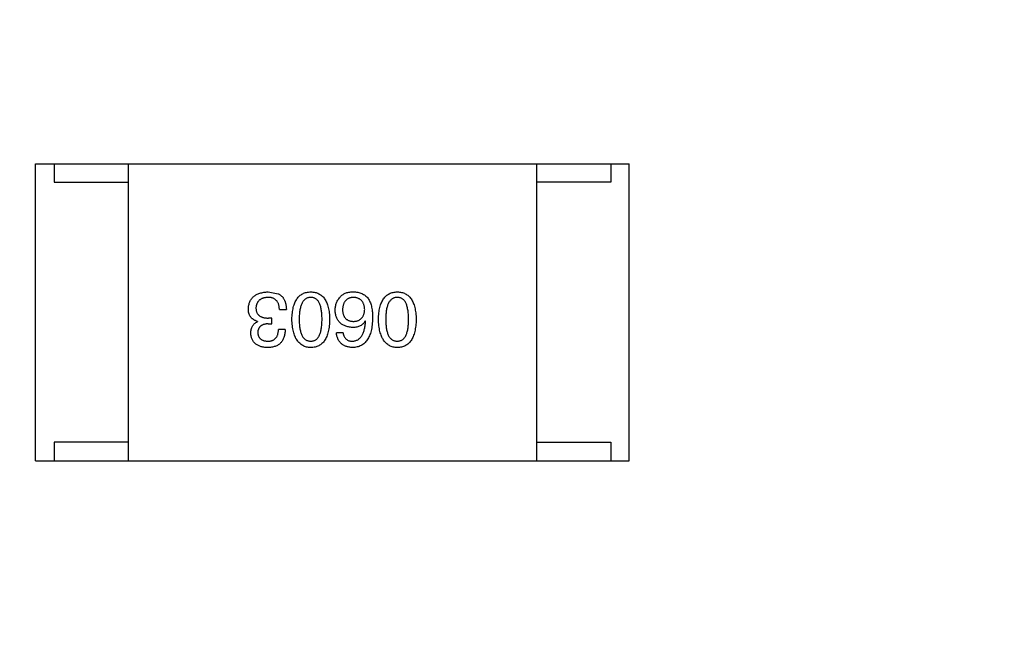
# Model space of a CAD drawing. Header units: millimetres. Extents: x 718 to 1157, y -195 to -52.
# Tile 55 of 156: x 1079.99 to 1082.64, y -136.38 to -134.75. Entities that reach past the tile are written whole.
import ezdxf

# ---------------------------------------------------------------- set-up
doc = ezdxf.new("R2010")
doc.units = ezdxf.units.MM
doc.header["$LTSCALE"] = 1.21
doc.header["$MEASUREMENT"] = 0
doc.header["$PDMODE"] = 3
doc.header["$PDSIZE"] = 0.3125
doc.layers.get('0').update_dxf_attribs({"linetype": 'CONTINUOUS'})
doc.layers.get('DEFPOINTS').update_dxf_attribs({"linetype": 'CONTINUOUS'})
doc.layers.add('Dim', color=3, linetype='CONTINUOUS', lineweight=25)
doc.styles.get("Standard").update_dxf_attribs({"font": 'txt', "width": 0.8})
doc.dimstyles.get("Standard").update_dxf_attribs({"dimtxt": 0.15625, "dimasz": 0.1875, "dimexe": 0.125, "dimexo": 0.0625, "dimgap": 0.09, "dimtad": 0, "dimtih": 1, "dimtoh": 1, "dimzin": 4, "dimdsep": 46, "dimtxsty": 'Standard', "dimblk": '_FILLED', "dimblk1": '_FILLED', "dimblk2": '_FILLED', "dimcen": 0.09, "dimazin": 1, "dimtp": 0.01, "dimtm": 0.01, "dimtfac": 1, "dimtofl": 0, "dimtmove": 0, "dimatfit": 3, "dimldrblk": '_FILLED', "dimfxl": 1, "dimtolj": 1, "dimtzin": 4, "dimarcsym": 0})

# ---------------------------------------------------------------- blocks, each defined once
blk = doc.blocks.new('_FILLED')
at = {"color": 0, "linetype": 'ByBlock'}
blk.add_solid([(0, 0), (-1, 0.1667), (-1, -0.1667)], dxfattribs=at)
blk = doc.blocks.new('*D41')
at = {"layer": 'DEFPOINTS', "color": 0}
for p in [(1078.3878, -101.7796), (1078.3878, -150.8296), (1143.3384, -150.8296)]:
    blk.add_point(p, dxfattribs=at)
at = {"layer": 'Dim', "color": 0, "lineweight": -2}
for p, q in [((1078.4503, -101.7796), (1143.4634, -101.7796)), ((1143.3384, -104.3196), (1143.3384, -122.3813)), ((1143.3384, -148.2896), (1143.3384, -130.2279)), ((1078.4503, -150.8296), (1143.4634, -150.8296))]:
    blk.add_line(p, q, dxfattribs=at)
at = {"layer": 'Dim', "color": 0, "lineweight": -2, "xscale": 2.54, "yscale": 2.54, "zscale": 2.54}
for p, rotation in [((1143.3384, -101.7796), 90), ((1143.3384, -150.8296), 270)]:
    blk.add_blockref('_FILLED', p, dxfattribs=dict(at, rotation=rotation))
at = {"layer": 'Dim', "color": 0, "insert": (1143.3384, -126.3046), "char_height": 2.5, "attachment_point": 5, "rotation": 90, "line_spacing_factor": 2.5}
blk.add_mtext('\\A1;49.05', dxfattribs=at)

msp = doc.modelspace()

# ---------------------------------------------------------------- linework, layer by layer
at = {"color": 7, "linetype": 'Continuous'}
for p, q in [((1080.0333, -135.1356), (1081.6333, -135.1356)), ((1080.0333, -135.9356), (1080.0333, -135.1356)), ((1080.0833, -135.1356), (1080.0833, -135.1856)), ((1080.2833, -135.1356), (1080.2833, -135.9356)), ((1081.3833, -135.1356), (1081.3833, -135.9356)), ((1081.5833, -135.1356), (1081.5833, -135.1856)), ((1081.6333, -135.9356), (1081.6333, -135.1356)), ((1080.0833, -135.1856), (1080.2833, -135.1856)), ((1081.5833, -135.1856), (1081.3833, -135.1856)), ((1080.6601, -135.4808), (1080.6872, -135.4857)), ((1080.67, -135.5513), (1080.6609, -135.5513)), ((1080.67, -135.5668), (1080.67, -135.5513)), ((1080.6905, -135.5283), (1080.7093, -135.5283)), ((1080.6314, -135.5603), (1080.6314, -135.5611)), ((1080.6601, -135.5668), (1080.67, -135.5668)), ((1080.9228, -135.5594), (1080.922, -135.5586)), ((1080.706, -135.5824), (1080.688, -135.5824)), ((1080.8621, -135.5914), (1080.8441, -135.5914)), ((1080.2833, -135.8856), (1080.0833, -135.8856)), ((1080.0833, -135.8856), (1080.0833, -135.9356)), ((1081.3833, -135.8856), (1081.5833, -135.8856)), ((1081.5833, -135.8856), (1081.5833, -135.9356)), ((1080.0333, -135.9356), (1081.6333, -135.9356))]:
    msp.add_line(p, q, dxfattribs=at)
for points, knots in [([(1080.6069, -135.5267), (1080.607, -135.5249), (1080.6072, -135.5214), (1080.6081, -135.5163), (1080.6094, -135.5116), (1080.611, -135.5072), (1080.613, -135.5031), (1080.6154, -135.4994), (1080.6182, -135.496), (1080.6214, -135.493), (1080.6249, -135.4903), (1080.6288, -135.4879), (1080.6331, -135.4858), (1080.6378, -135.4842), (1080.6429, -135.4828), (1080.6483, -135.4817), (1080.6541, -135.481), (1080.6581, -135.4809), (1080.6601, -135.4808)], [0, 0, 0, 0, 0.068236, 0.132937, 0.194125, 0.253174, 0.310181, 0.365986, 0.421096, 0.476216, 0.532352, 0.590232, 0.649824, 0.71274, 0.778406, 0.848058, 0.921922, 1, 1, 1, 1]), ([(1080.6593, -135.4955), (1080.6581, -135.4956), (1080.6557, -135.4958), (1080.6522, -135.4963), (1080.649, -135.497), (1080.646, -135.4979), (1080.6432, -135.4989), (1080.6406, -135.5003), (1080.6383, -135.5017), (1080.6361, -135.5034), (1080.6342, -135.5054), (1080.6325, -135.5075), (1080.6311, -135.5098), (1080.6299, -135.5123), (1080.6289, -135.515), (1080.6281, -135.5179), (1080.6276, -135.521), (1080.6274, -135.5231), (1080.6273, -135.5242)], [0, 0, 0, 0, 0.076694, 0.149502, 0.218019, 0.283183, 0.345589, 0.405199, 0.462852, 0.519478, 0.575313, 0.630559, 0.687006, 0.744638, 0.804006, 0.866059, 0.931486, 1, 1, 1, 1]), ([(1080.6905, -135.5283), (1080.6904, -135.527), (1080.6903, -135.5244), (1080.6898, -135.5207), (1080.6892, -135.5172), (1080.6883, -135.514), (1080.6871, -135.511), (1080.6858, -135.5083), (1080.6841, -135.5059), (1080.6823, -135.5037), (1080.6802, -135.5018), (1080.6779, -135.5001), (1080.6754, -135.4986), (1080.6726, -135.4975), (1080.6696, -135.4966), (1080.6664, -135.496), (1080.6629, -135.4956), (1080.6605, -135.4955), (1080.6593, -135.4955)], [0, 0, 0, 0, 0.07723, 0.149593, 0.217944, 0.282232, 0.34411, 0.402297, 0.458791, 0.513966, 0.568538, 0.623291, 0.679957, 0.737243, 0.798142, 0.86118, 0.928728, 1, 1, 1, 1]), ([(1080.6872, -135.4857), (1080.688, -135.4861), (1080.6898, -135.4869), (1080.6922, -135.4885), (1080.6945, -135.4901), (1080.6966, -135.492), (1080.6985, -135.494), (1080.7003, -135.4963), (1080.7019, -135.4987), (1080.7034, -135.5013), (1080.7047, -135.504), (1080.7059, -135.507), (1080.7068, -135.5101), (1080.7077, -135.5134), (1080.7083, -135.5169), (1080.7088, -135.5205), (1080.7092, -135.5243), (1080.7093, -135.527), (1080.7093, -135.5283)], [0, 0, 0, 0, 0.056906, 0.113264, 0.168825, 0.223843, 0.279195, 0.335267, 0.392098, 0.450414, 0.51054, 0.572219, 0.636652, 0.703156, 0.773102, 0.845505, 0.921063, 1, 1, 1, 1]), ([(1080.7242, -135.5545), (1080.7243, -135.5516), (1080.7245, -135.5459), (1080.7253, -135.5376), (1080.7264, -135.5298), (1080.7279, -135.5227), (1080.7298, -135.5161), (1080.732, -135.51), (1080.7346, -135.5046), (1080.7376, -135.4996), (1080.741, -135.4952), (1080.7448, -135.4914), (1080.7489, -135.4882), (1080.7534, -135.4856), (1080.7583, -135.4835), (1080.7636, -135.482), (1080.7692, -135.481), (1080.7731, -135.4809), (1080.7751, -135.4808)], [0, 0, 0, 0, 0.08769, 0.170218, 0.24749, 0.319818, 0.387758, 0.451391, 0.511445, 0.568185, 0.622681, 0.67526, 0.726746, 0.778428, 0.830764, 0.884397, 0.940866, 1, 1, 1, 1]), ([(1080.7751, -135.4955), (1080.7738, -135.4956), (1080.7713, -135.4957), (1080.7678, -135.4965), (1080.7645, -135.4978), (1080.7614, -135.4995), (1080.7585, -135.5016), (1080.756, -135.5042), (1080.7537, -135.5072), (1080.7516, -135.5107), (1080.7498, -135.5147), (1080.7482, -135.519), (1080.7469, -135.5239), (1080.7458, -135.5291), (1080.7449, -135.5349), (1080.7443, -135.541), (1080.744, -135.5476), (1080.7439, -135.5522), (1080.7439, -135.5545)], [0, 0, 0, 0, 0.050879, 0.099377, 0.146973, 0.193618, 0.240619, 0.289461, 0.34047, 0.395283, 0.453059, 0.515633, 0.582666, 0.655287, 0.732971, 0.815933, 0.905166, 1, 1, 1, 1]), ([(1080.7751, -135.4808), (1080.7771, -135.4809), (1080.7809, -135.481), (1080.7866, -135.482), (1080.7918, -135.4835), (1080.7967, -135.4856), (1080.8012, -135.4882), (1080.8054, -135.4914), (1080.8091, -135.4952), (1080.8125, -135.4996), (1080.8155, -135.5045), (1080.8181, -135.51), (1080.8203, -135.5161), (1080.8222, -135.5227), (1080.8237, -135.5298), (1080.8248, -135.5376), (1080.8256, -135.5459), (1080.8258, -135.5516), (1080.8259, -135.5545)], [0, 0, 0, 0, 0.059135, 0.115606, 0.169241, 0.221578, 0.273261, 0.324749, 0.377329, 0.431642, 0.488541, 0.548597, 0.612232, 0.680174, 0.752504, 0.829777, 0.912307, 1, 1, 1, 1]), ([(1080.8054, -135.5545), (1080.8054, -135.5522), (1080.8053, -135.5475), (1080.805, -135.5408), (1080.8044, -135.5346), (1080.8036, -135.5288), (1080.8025, -135.5235), (1080.8013, -135.5187), (1080.7997, -135.5143), (1080.7979, -135.5103), (1080.7959, -135.5068), (1080.7937, -135.5038), (1080.7912, -135.5012), (1080.7884, -135.4992), (1080.7854, -135.4975), (1080.7822, -135.4963), (1080.7787, -135.4957), (1080.7763, -135.4956), (1080.7751, -135.4955)], [0, 0, 0, 0, 0.096457, 0.187288, 0.27178, 0.350132, 0.423455, 0.491343, 0.554037, 0.612253, 0.666313, 0.717038, 0.764921, 0.811214, 0.856775, 0.902988, 0.950234, 1, 1, 1, 1]), ([(1080.8408, -135.5299), (1080.8409, -135.5282), (1080.841, -135.5247), (1080.8416, -135.5197), (1080.8428, -135.5148), (1080.8444, -135.51), (1080.8465, -135.5055), (1080.8491, -135.5011), (1080.8521, -135.4969), (1080.8544, -135.4944), (1080.8556, -135.4931)], [0, 0, 0, 0, 0.12904, 0.253809, 0.377066, 0.499122, 0.621469, 0.744665, 0.870607, 1, 1, 1, 1]), ([(1080.8556, -135.4931), (1080.8565, -135.492), (1080.8584, -135.4899), (1080.8619, -135.4873), (1080.8658, -135.4851), (1080.8702, -135.4833), (1080.8751, -135.482), (1080.8805, -135.4811), (1080.8863, -135.4807), (1080.8904, -135.4807), (1080.8925, -135.4808)], [0, 0, 0, 0, 0.105033, 0.21147, 0.321511, 0.438526, 0.563605, 0.698055, 0.843218, 1, 1, 1, 1]), ([(1080.8892, -135.4955), (1080.8881, -135.4956), (1080.8859, -135.4958), (1080.8828, -135.4963), (1080.8799, -135.4971), (1080.8773, -135.4982), (1080.8747, -135.4994), (1080.8724, -135.501), (1080.8703, -135.5027), (1080.8684, -135.5047), (1080.8667, -135.5069), (1080.8652, -135.5094), (1080.8639, -135.5121), (1080.8628, -135.5151), (1080.862, -135.5182), (1080.8613, -135.5217), (1080.8607, -135.5253), (1080.8606, -135.5278), (1080.8605, -135.5291)], [0, 0, 0, 0, 0.066682, 0.130303, 0.190802, 0.248749, 0.30534, 0.361219, 0.415721, 0.471765, 0.528279, 0.586428, 0.64659, 0.710143, 0.776461, 0.846692, 0.921137, 1, 1, 1, 1]), ([(1080.9203, -135.5283), (1080.9202, -135.527), (1080.9201, -135.5245), (1080.9195, -135.5209), (1080.9188, -135.5175), (1080.9178, -135.5143), (1080.9167, -135.5114), (1080.9152, -135.5087), (1080.9136, -135.5063), (1080.9117, -135.5041), (1080.9097, -135.5021), (1080.9074, -135.5005), (1080.9049, -135.499), (1080.9022, -135.4978), (1080.8992, -135.4968), (1080.8961, -135.4962), (1080.8927, -135.4957), (1080.8904, -135.4956), (1080.8892, -135.4955)], [0, 0, 0, 0, 0.076467, 0.148148, 0.216496, 0.280559, 0.342274, 0.401168, 0.458322, 0.514073, 0.569257, 0.62465, 0.68124, 0.739113, 0.799947, 0.862804, 0.929597, 1, 1, 1, 1]), ([(1080.8925, -135.4808), (1080.8945, -135.4809), (1080.8985, -135.4811), (1080.9043, -135.4822), (1080.9098, -135.4838), (1080.9148, -135.486), (1080.9195, -135.4887), (1080.9238, -135.4921), (1080.9277, -135.496), (1080.9299, -135.4989), (1080.931, -135.5004)], [0, 0, 0, 0, 0.137449, 0.267856, 0.393219, 0.514735, 0.63397, 0.753734, 0.874967, 1, 1, 1, 1]), ([(1080.9574, -135.5545), (1080.9575, -135.5516), (1080.9577, -135.5459), (1080.9585, -135.5376), (1080.9596, -135.5298), (1080.9611, -135.5227), (1080.9629, -135.5161), (1080.9652, -135.51), (1080.9678, -135.5046), (1080.9708, -135.4996), (1080.9742, -135.4952), (1080.9779, -135.4914), (1080.9821, -135.4882), (1080.9866, -135.4856), (1080.9915, -135.4835), (1080.9967, -135.482), (1081.0023, -135.481), (1081.0062, -135.4809), (1081.0082, -135.4808)], [0, 0, 0, 0, 0.08769, 0.170218, 0.24749, 0.319818, 0.387758, 0.451391, 0.511445, 0.568185, 0.622681, 0.67526, 0.726746, 0.778428, 0.830764, 0.884397, 0.940866, 1, 1, 1, 1]), ([(1081.0082, -135.4955), (1081.007, -135.4956), (1081.0045, -135.4957), (1081.0009, -135.4965), (1080.9976, -135.4978), (1080.9945, -135.4995), (1080.9917, -135.5016), (1080.9892, -135.5042), (1080.9868, -135.5072), (1080.9847, -135.5107), (1080.9829, -135.5147), (1080.9814, -135.519), (1080.98, -135.5239), (1080.9789, -135.5291), (1080.9781, -135.5349), (1080.9775, -135.541), (1080.9771, -135.5476), (1080.9771, -135.5522), (1080.9771, -135.5545)], [0, 0, 0, 0, 0.050879, 0.099377, 0.146973, 0.193618, 0.240619, 0.289461, 0.34047, 0.395283, 0.453059, 0.515633, 0.582666, 0.655287, 0.732971, 0.815933, 0.905166, 1, 1, 1, 1]), ([(1081.0082, -135.4808), (1081.0102, -135.4809), (1081.0141, -135.481), (1081.0197, -135.482), (1081.025, -135.4835), (1081.0299, -135.4856), (1081.0344, -135.4882), (1081.0385, -135.4914), (1081.0423, -135.4952), (1081.0456, -135.4996), (1081.0487, -135.5045), (1081.0512, -135.51), (1081.0535, -135.5161), (1081.0554, -135.5227), (1081.0569, -135.5298), (1081.058, -135.5376), (1081.0587, -135.5459), (1081.0589, -135.5516), (1081.059, -135.5545)], [0, 0, 0, 0, 0.059135, 0.115606, 0.169241, 0.221578, 0.273261, 0.324749, 0.377329, 0.431642, 0.488541, 0.548597, 0.612232, 0.680174, 0.752504, 0.829777, 0.912307, 1, 1, 1, 1]), ([(1081.0385, -135.5545), (1081.0385, -135.5522), (1081.0385, -135.5475), (1081.0381, -135.5408), (1081.0375, -135.5346), (1081.0367, -135.5288), (1081.0356, -135.5235), (1081.0344, -135.5187), (1081.0328, -135.5143), (1081.0311, -135.5103), (1081.0291, -135.5068), (1081.0268, -135.5038), (1081.0243, -135.5012), (1081.0215, -135.4992), (1081.0186, -135.4975), (1081.0153, -135.4963), (1081.0118, -135.4957), (1081.0094, -135.4956), (1081.0082, -135.4955)], [0, 0, 0, 0, 0.096457, 0.187288, 0.27178, 0.350132, 0.423455, 0.491343, 0.554037, 0.612253, 0.666313, 0.717038, 0.764921, 0.811214, 0.856775, 0.902988, 0.950234, 1, 1, 1, 1]), ([(1080.6273, -135.5242), (1080.6274, -135.5253), (1080.6274, -135.5274), (1080.6278, -135.5305), (1080.6285, -135.5334), (1080.6294, -135.536), (1080.6306, -135.5385), (1080.632, -135.5407), (1080.6337, -135.5427), (1080.6357, -135.5445), (1080.638, -135.5461), (1080.6405, -135.5475), (1080.6433, -135.5487), (1080.6463, -135.5496), (1080.6496, -135.5504), (1080.6532, -135.5509), (1080.657, -135.5512), (1080.6596, -135.5512), (1080.6609, -135.5513)], [0, 0, 0, 0, 0.066518, 0.129194, 0.188613, 0.245254, 0.300032, 0.353805, 0.407079, 0.461108, 0.516272, 0.574141, 0.634837, 0.699275, 0.767504, 0.840272, 0.917505, 1, 1, 1, 1]), ([(1080.931, -135.5004), (1080.9318, -135.502), (1080.9336, -135.5052), (1080.9358, -135.5104), (1080.9376, -135.5161), (1080.939, -135.5223), (1080.9403, -135.5289), (1080.941, -135.5359), (1080.9416, -135.5434), (1080.9416, -135.5486), (1080.9416, -135.5513)], [0, 0, 0, 0, 0.101889, 0.209155, 0.322694, 0.442863, 0.569758, 0.70479, 0.848502, 1, 1, 1, 1]), ([(1080.6314, -135.5603), (1080.6304, -135.5599), (1080.6285, -135.5593), (1080.6257, -135.5582), (1080.6231, -135.5569), (1080.6207, -135.5555), (1080.6185, -135.5538), (1080.6164, -135.5521), (1080.6146, -135.5502), (1080.6129, -135.5482), (1080.6115, -135.546), (1080.6103, -135.5437), (1080.6092, -135.5412), (1080.6084, -135.5386), (1080.6076, -135.5358), (1080.6072, -135.5329), (1080.6069, -135.5298), (1080.6069, -135.5277), (1080.6069, -135.5267)], [0, 0, 0, 0, 0.069445, 0.136039, 0.200011, 0.261745, 0.322328, 0.381403, 0.438864, 0.496655, 0.554398, 0.612391, 0.672266, 0.733005, 0.79604, 0.861293, 0.928785, 1, 1, 1, 1]), ([(1080.8875, -135.5767), (1080.8857, -135.5765), (1080.8822, -135.5762), (1080.877, -135.5753), (1080.8722, -135.5741), (1080.8678, -135.5726), (1080.8636, -135.5708), (1080.8598, -135.5687), (1080.8564, -135.5662), (1080.8533, -135.5634), (1080.8505, -135.5603), (1080.8481, -135.5569), (1080.846, -135.5532), (1080.8442, -135.5491), (1080.8429, -135.5448), (1080.8418, -135.5401), (1080.8411, -135.5351), (1080.8409, -135.5317), (1080.8408, -135.5299)], [0, 0, 0, 0, 0.074228, 0.144548, 0.211288, 0.274576, 0.335162, 0.393915, 0.450599, 0.506657, 0.562409, 0.618617, 0.676096, 0.735061, 0.79654, 0.860906, 0.928473, 1, 1, 1, 1]), ([(1080.8605, -135.5291), (1080.8606, -135.5303), (1080.8607, -135.5327), (1080.8613, -135.5362), (1080.862, -135.5394), (1080.8629, -135.5424), (1080.864, -135.5452), (1080.8653, -135.5477), (1080.8669, -135.55), (1080.8686, -135.5521), (1080.8706, -135.5539), (1080.8728, -135.5556), (1080.8752, -135.5569), (1080.8777, -135.5581), (1080.8805, -135.559), (1080.8835, -135.5596), (1080.8867, -135.5601), (1080.8889, -135.5602), (1080.89, -135.5603)], [0, 0, 0, 0, 0.076288, 0.14871, 0.216387, 0.281386, 0.342528, 0.402111, 0.4591, 0.514852, 0.569974, 0.625644, 0.682226, 0.740156, 0.800362, 0.863471, 0.930116, 1, 1, 1, 1]), ([(1080.9416, -135.5513), (1080.9415, -135.5544), (1080.9414, -135.5605), (1080.9405, -135.5694), (1080.9394, -135.5776), (1080.9377, -135.5853), (1080.9358, -135.5924), (1080.9334, -135.5989), (1080.9306, -135.6048), (1080.9274, -135.61), (1080.9239, -135.6148), (1080.9198, -135.6189), (1080.9155, -135.6224), (1080.9106, -135.6253), (1080.9054, -135.6276), (1080.8998, -135.6293), (1080.8938, -135.6304), (1080.8897, -135.6306), (1080.8875, -135.6308)], [0, 0, 0, 0, 0.087517, 0.169686, 0.246944, 0.319347, 0.387088, 0.450961, 0.511075, 0.567974, 0.622351, 0.675039, 0.726853, 0.778688, 0.83093, 0.884738, 0.941043, 1, 1, 1, 1]), ([(1080.89, -135.5603), (1080.8912, -135.5602), (1080.8934, -135.5601), (1080.8967, -135.5596), (1080.8998, -135.559), (1080.9026, -135.558), (1080.9053, -135.5569), (1080.9077, -135.5554), (1080.91, -135.5538), (1080.912, -135.5519), (1080.9138, -135.5498), (1080.9153, -135.5474), (1080.9167, -135.5448), (1080.9179, -135.542), (1080.9188, -135.5389), (1080.9196, -135.5356), (1080.9201, -135.532), (1080.9202, -135.5296), (1080.9203, -135.5283)], [0, 0, 0, 0, 0.070453, 0.136523, 0.199866, 0.260392, 0.318446, 0.374657, 0.430182, 0.485556, 0.541071, 0.598396, 0.657208, 0.718642, 0.783247, 0.851631, 0.923928, 1, 1, 1, 1]), ([(1080.6134, -135.5922), (1080.6135, -135.5904), (1080.6135, -135.5869), (1080.6144, -135.5818), (1080.6158, -135.5771), (1080.6178, -135.5729), (1080.6204, -135.5692), (1080.6235, -135.566), (1080.6272, -135.5632), (1080.63, -135.5618), (1080.6314, -135.5611)], [0, 0, 0, 0, 0.143686, 0.277942, 0.40333, 0.521785, 0.638573, 0.755208, 0.874773, 1, 1, 1, 1]), ([(1080.6601, -135.5668), (1080.659, -135.5669), (1080.6569, -135.567), (1080.6538, -135.5673), (1080.651, -135.5679), (1080.6483, -135.5686), (1080.6458, -135.5694), (1080.6435, -135.5705), (1080.6415, -135.5717), (1080.6396, -135.5731), (1080.638, -135.5747), (1080.6365, -135.5765), (1080.6353, -135.5784), (1080.6342, -135.5805), (1080.6334, -135.5828), (1080.6328, -135.5852), (1080.6324, -135.5879), (1080.6323, -135.5897), (1080.6323, -135.5906)], [0, 0, 0, 0, 0.079415, 0.154091, 0.22508, 0.29186, 0.355026, 0.415127, 0.472418, 0.528511, 0.583551, 0.638361, 0.693547, 0.750023, 0.807857, 0.868401, 0.932259, 1, 1, 1, 1]), ([(1080.7751, -135.6308), (1080.7731, -135.6306), (1080.7693, -135.6304), (1080.7637, -135.6293), (1080.7585, -135.6277), (1080.7537, -135.6255), (1080.7492, -135.6227), (1080.7451, -135.6193), (1080.7414, -135.6154), (1080.738, -135.6109), (1080.735, -135.6058), (1080.7324, -135.6001), (1080.7301, -135.5939), (1080.7282, -135.5871), (1080.7267, -135.5798), (1080.7255, -135.5719), (1080.7246, -135.5634), (1080.7244, -135.5575), (1080.7242, -135.5545)], [0, 0, 0, 0, 0.057415, 0.112361, 0.16496, 0.216437, 0.267441, 0.318839, 0.371478, 0.426325, 0.483626, 0.544235, 0.608673, 0.677374, 0.750405, 0.828394, 0.911525, 1, 1, 1, 1]), ([(1080.7439, -135.5545), (1080.7439, -135.5569), (1080.744, -135.5615), (1080.7443, -135.5682), (1080.7449, -135.5745), (1080.7458, -135.5802), (1080.7469, -135.5855), (1080.7482, -135.5904), (1080.7498, -135.5948), (1080.7516, -135.5988), (1080.7537, -135.6022), (1080.756, -135.6053), (1080.7586, -135.6078), (1080.7614, -135.6099), (1080.7645, -135.6116), (1080.7678, -135.6127), (1080.7714, -135.6134), (1080.7738, -135.6135), (1080.7751, -135.6135)], [0, 0, 0, 0, 0.095719, 0.185854, 0.269738, 0.347952, 0.420315, 0.487894, 0.550245, 0.608186, 0.662454, 0.713283, 0.761375, 0.808209, 0.854301, 0.901312, 0.949396, 1, 1, 1, 1]), ([(1080.7751, -135.6135), (1080.7763, -135.6135), (1080.7787, -135.6134), (1080.7822, -135.6127), (1080.7854, -135.6116), (1080.7884, -135.6099), (1080.7911, -135.6078), (1080.7937, -135.6053), (1080.7959, -135.6022), (1080.7979, -135.5987), (1080.7997, -135.5948), (1080.8013, -135.5904), (1080.8025, -135.5855), (1080.8036, -135.5802), (1080.8044, -135.5745), (1080.805, -135.5682), (1080.8053, -135.5615), (1080.8054, -135.5569), (1080.8054, -135.5545)], [0, 0, 0, 0, 0.049764, 0.097007, 0.143217, 0.188577, 0.235116, 0.282997, 0.333719, 0.387776, 0.445989, 0.508679, 0.576563, 0.649481, 0.728235, 0.812722, 0.903548, 1, 1, 1, 1]), ([(1080.8259, -135.5545), (1080.8258, -135.5576), (1080.8256, -135.5635), (1080.8248, -135.572), (1080.8237, -135.58), (1080.8222, -135.5874), (1080.8203, -135.5943), (1080.8181, -135.6005), (1080.8155, -135.6062), (1080.8125, -135.6113), (1080.8091, -135.6158), (1080.8054, -135.6197), (1080.8012, -135.6231), (1080.7967, -135.6258), (1080.7918, -135.6279), (1080.7866, -135.6295), (1080.7809, -135.6305), (1080.7771, -135.6307), (1080.7751, -135.6308)], [0, 0, 0, 0, 0.088823, 0.172287, 0.250296, 0.323438, 0.392244, 0.456221, 0.516635, 0.573871, 0.628, 0.680335, 0.731489, 0.782557, 0.834044, 0.886738, 0.942089, 1, 1, 1, 1]), ([(1080.922, -135.5586), (1080.9211, -135.5601), (1080.9194, -135.5629), (1080.9162, -135.5666), (1080.9126, -135.5697), (1080.9085, -135.5723), (1080.9039, -135.5742), (1080.8988, -135.5757), (1080.8933, -135.5765), (1080.8895, -135.5766), (1080.8875, -135.5767)], [0, 0, 0, 0, 0.122276, 0.239997, 0.35611, 0.473903, 0.59404, 0.720428, 0.855383, 1, 1, 1, 1]), ([(1080.8875, -135.6135), (1080.8888, -135.6134), (1080.8914, -135.6133), (1080.8951, -135.6124), (1080.8985, -135.6112), (1080.9018, -135.6096), (1080.9048, -135.6076), (1080.9076, -135.6052), (1080.9101, -135.6024), (1080.9125, -135.5992), (1080.9145, -135.5956), (1080.9164, -135.5916), (1080.918, -135.5872), (1080.9194, -135.5824), (1080.9206, -135.5772), (1080.9216, -135.5717), (1080.9223, -135.5657), (1080.9226, -135.5616), (1080.9228, -135.5594)], [0, 0, 0, 0, 0.054741, 0.107075, 0.158339, 0.208382, 0.258772, 0.310045, 0.362765, 0.417822, 0.475982, 0.537466, 0.602901, 0.673037, 0.747247, 0.826291, 0.910782, 1, 1, 1, 1]), ([(1081.0082, -135.6308), (1081.0063, -135.6306), (1081.0024, -135.6304), (1080.9969, -135.6293), (1080.9917, -135.6277), (1080.9869, -135.6255), (1080.9824, -135.6227), (1080.9783, -135.6193), (1080.9746, -135.6154), (1080.9712, -135.6109), (1080.9682, -135.6058), (1080.9655, -135.6001), (1080.9633, -135.5939), (1080.9614, -135.5871), (1080.9598, -135.5798), (1080.9586, -135.5719), (1080.9578, -135.5634), (1080.9575, -135.5575), (1080.9574, -135.5545)], [0, 0, 0, 0, 0.057415, 0.112361, 0.16496, 0.216437, 0.267441, 0.318839, 0.371478, 0.426325, 0.483626, 0.544235, 0.608673, 0.677374, 0.750405, 0.828394, 0.911525, 1, 1, 1, 1]), ([(1080.9771, -135.5545), (1080.9771, -135.5569), (1080.9771, -135.5615), (1080.9775, -135.5682), (1080.9781, -135.5745), (1080.9789, -135.5802), (1080.98, -135.5855), (1080.9813, -135.5904), (1080.9829, -135.5948), (1080.9847, -135.5988), (1080.9868, -135.6022), (1080.9891, -135.6053), (1080.9917, -135.6078), (1080.9945, -135.6099), (1080.9976, -135.6116), (1081.0009, -135.6127), (1081.0045, -135.6134), (1081.007, -135.6135), (1081.0082, -135.6135)], [0, 0, 0, 0, 0.095719, 0.185854, 0.269738, 0.347952, 0.420315, 0.487894, 0.550245, 0.608186, 0.662454, 0.713283, 0.761375, 0.808209, 0.854301, 0.901312, 0.949396, 1, 1, 1, 1]), ([(1081.0082, -135.6135), (1081.0094, -135.6135), (1081.0118, -135.6134), (1081.0153, -135.6127), (1081.0186, -135.6116), (1081.0216, -135.6099), (1081.0243, -135.6078), (1081.0268, -135.6053), (1081.0291, -135.6022), (1081.0311, -135.5987), (1081.0328, -135.5948), (1081.0344, -135.5904), (1081.0356, -135.5855), (1081.0368, -135.5802), (1081.0375, -135.5745), (1081.0381, -135.5682), (1081.0385, -135.5615), (1081.0385, -135.5569), (1081.0385, -135.5545)], [0, 0, 0, 0, 0.049764, 0.097007, 0.143217, 0.188577, 0.235116, 0.282997, 0.333719, 0.387776, 0.445989, 0.508679, 0.576563, 0.649481, 0.728235, 0.812722, 0.903548, 1, 1, 1, 1]), ([(1081.059, -135.5545), (1081.0589, -135.5576), (1081.0587, -135.5635), (1081.058, -135.572), (1081.0569, -135.58), (1081.0553, -135.5874), (1081.0535, -135.5943), (1081.0512, -135.6005), (1081.0486, -135.6062), (1081.0456, -135.6113), (1081.0423, -135.6158), (1081.0385, -135.6197), (1081.0344, -135.6231), (1081.0299, -135.6258), (1081.025, -135.6279), (1081.0197, -135.6295), (1081.0141, -135.6305), (1081.0102, -135.6307), (1081.0082, -135.6308)], [0, 0, 0, 0, 0.088823, 0.172287, 0.250296, 0.323438, 0.392244, 0.456221, 0.516635, 0.573871, 0.628, 0.680335, 0.731489, 0.782557, 0.834044, 0.886738, 0.942089, 1, 1, 1, 1]), ([(1080.6585, -135.6308), (1080.6568, -135.6307), (1080.6534, -135.6305), (1080.6486, -135.6298), (1080.644, -135.629), (1080.6398, -135.6278), (1080.6358, -135.6264), (1080.6322, -135.6246), (1080.6289, -135.6227), (1080.6259, -135.6204), (1080.6232, -135.6178), (1080.6208, -135.615), (1080.6188, -135.6119), (1080.6171, -135.6085), (1080.6157, -135.6048), (1080.6146, -135.6009), (1080.6138, -135.5966), (1080.6135, -135.5937), (1080.6134, -135.5922)], [0, 0, 0, 0, 0.077845, 0.151584, 0.221397, 0.287366, 0.350104, 0.410398, 0.467998, 0.524388, 0.579979, 0.635152, 0.690917, 0.747936, 0.806661, 0.867861, 0.932479, 1, 1, 1, 1]), ([(1080.6323, -135.5906), (1080.6323, -135.5915), (1080.6325, -135.5932), (1080.633, -135.5958), (1080.6337, -135.5981), (1080.6345, -135.6003), (1080.6356, -135.6024), (1080.6368, -135.6042), (1080.6382, -135.6059), (1080.6398, -135.6074), (1080.6416, -135.6088), (1080.6436, -135.61), (1080.6458, -135.611), (1080.6481, -135.6119), (1080.6507, -135.6125), (1080.6534, -135.613), (1080.6563, -135.6134), (1080.6583, -135.6135), (1080.6593, -135.6135)], [0, 0, 0, 0, 0.067655, 0.132224, 0.194132, 0.253145, 0.309858, 0.366002, 0.421361, 0.47702, 0.532632, 0.590536, 0.65067, 0.713258, 0.779588, 0.848803, 0.921949, 1, 1, 1, 1]), ([(1080.706, -135.5824), (1080.706, -135.5843), (1080.7058, -135.5881), (1080.7052, -135.5935), (1080.7042, -135.5985), (1080.7029, -135.6032), (1080.7011, -135.6075), (1080.6991, -135.6115), (1080.6966, -135.6151), (1080.6938, -135.6183), (1080.6906, -135.6212), (1080.6871, -135.6237), (1080.6832, -135.6258), (1080.6789, -135.6275), (1080.6743, -135.6289), (1080.6694, -135.6299), (1080.664, -135.6306), (1080.6604, -135.6307), (1080.6585, -135.6308)], [0, 0, 0, 0, 0.074804, 0.144899, 0.211458, 0.274554, 0.334363, 0.392059, 0.448123, 0.503024, 0.558154, 0.613471, 0.670844, 0.729926, 0.792003, 0.857405, 0.926768, 1, 1, 1, 1]), ([(1080.6593, -135.6135), (1080.6604, -135.6135), (1080.6626, -135.6135), (1080.6658, -135.6131), (1080.6688, -135.6125), (1080.6715, -135.6117), (1080.6741, -135.6106), (1080.6764, -135.6092), (1080.6786, -135.6076), (1080.6805, -135.6058), (1080.6822, -135.6037), (1080.6836, -135.6014), (1080.6849, -135.5988), (1080.686, -135.596), (1080.6868, -135.5929), (1080.6874, -135.5896), (1080.6878, -135.5861), (1080.6879, -135.5837), (1080.688, -135.5824)], [0, 0, 0, 0, 0.069877, 0.136363, 0.198671, 0.257968, 0.315462, 0.370709, 0.425568, 0.479847, 0.535753, 0.592303, 0.651386, 0.713311, 0.778642, 0.84836, 0.921866, 1, 1, 1, 1]), ([(1080.8875, -135.6308), (1080.886, -135.6306), (1080.8828, -135.6304), (1080.8783, -135.6297), (1080.8741, -135.6287), (1080.8701, -135.6275), (1080.8664, -135.626), (1080.863, -135.6242), (1080.8598, -135.6221), (1080.857, -135.6198), (1080.8544, -135.6171), (1080.8521, -135.6143), (1080.85, -135.6111), (1080.8483, -135.6077), (1080.8468, -135.604), (1080.8456, -135.6), (1080.8447, -135.5958), (1080.8443, -135.5929), (1080.8441, -135.5914)], [0, 0, 0, 0, 0.073784, 0.144317, 0.211047, 0.274818, 0.336501, 0.395724, 0.453465, 0.510016, 0.566585, 0.622844, 0.680328, 0.739335, 0.800408, 0.863904, 0.93053, 1, 1, 1, 1]), ([(1080.8621, -135.5914), (1080.8625, -135.5932), (1080.8633, -135.5965), (1080.8651, -135.601), (1080.8675, -135.6049), (1080.8704, -135.6081), (1080.8739, -135.6106), (1080.878, -135.6123), (1080.8826, -135.6134), (1080.8858, -135.6135), (1080.8875, -135.6135)], [0, 0, 0, 0, 0.1439, 0.274233, 0.394478, 0.509388, 0.621911, 0.738504, 0.863414, 1, 1, 1, 1])]:
    msp.add_open_spline(points, degree=3, knots=knots, dxfattribs=at)

# ---------------------------------------------------------------- dimensions: what is measured, and where the dimension line sits
at = {"layer": 'Dim'}
dim = msp.add_linear_dim(base=(1143.3384, -150.8296), p1=(1078.3878, -101.7796), p2=(1078.3878, -150.8296), angle=90, dimstyle='Standard', override={"dimtxt": 2.5, "dimasz": 2.54, "dimtih": 0, "dimtoh": 0, "dimzin": 0, "dimcen": 0.198, "dimadec": 0, "dimazin": 0, "dimtp": 0, "dimtm": 0, "dimtdec": 4, "dimtzin": 0}, dxfattribs=at)
dim.commit()
dim.dimension.update_dxf_attribs({"geometry": '*D41', "text_midpoint": (1143.3384, -126.3046)})

doc.saveas('drawing.dxf')
